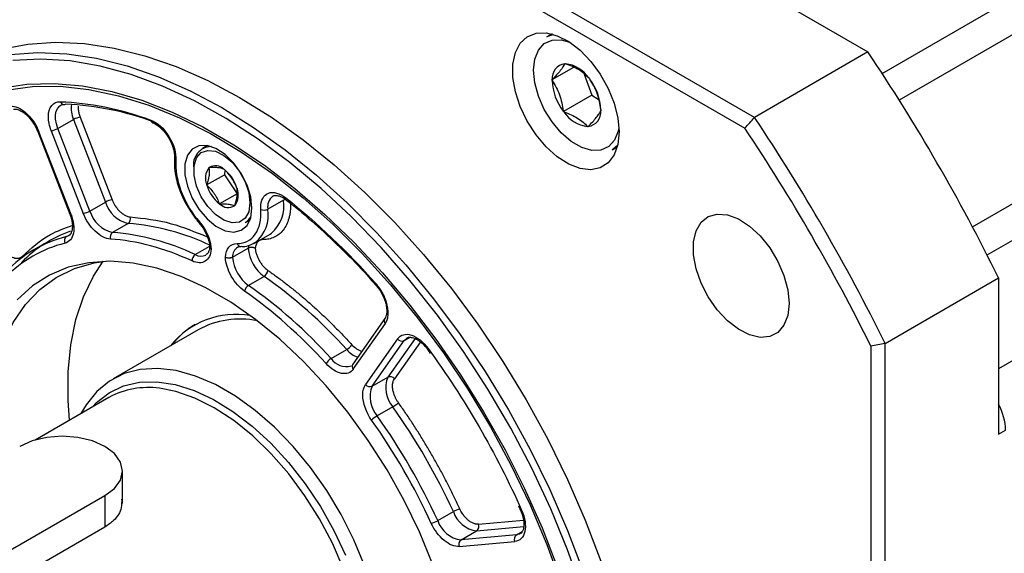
# Model space of a CAD drawing. Header units: millimetres. Extents: x 0 to 1397, y 0 to 1080.
# Tile 27 of 31: x 878 to 976, y 753 to 806. Entities that reach past the tile are written whole.
import ezdxf

# ---------------------------------------------------------------- set-up
doc = ezdxf.new("R2010")
doc.units = ezdxf.units.MM
doc.header["$LTSCALE"] = 5

msp = doc.modelspace()

# ---------------------------------------------------------------- linework, layer by layer
for p, q in [((963.491, 800.69), (1115.457, 888.418)), ((1116.455, 885.352), (965.191, 798.029)), ((972.493, 785.381), (1123.757, 872.704)), ((973.948, 782.578), (1125.914, 870.307)), ((1136.317, 864.301), (975.096, 771.231)), ((950.764, 796.303), (849.522, 854.749)), ((849.062, 853.382), (949.81, 795.221)), ((948.58, 810.627), (962.078, 802.835)), ((930.584, 804.619), (930.08, 804.328)), ((962.078, 802.835), (950.764, 796.303)), ((932.734, 801.278), (930.575, 800.032)), ((931.847, 801.651), (931.872, 801.683)), ((931.872, 801.683), (931.919, 801.654)), ((930.575, 800.032), (930.6, 800.063)), ((930.597, 799.971), (930.575, 800.032)), ((933.792, 800.6), (934.555, 798.503)), ((934.273, 800.202), (934.32, 800.173)), ((934.32, 800.173), (934.342, 800.113)), ((934.555, 798.503), (931.727, 796.87)), ((934.555, 798.503), (935.195, 798.109)), ((881.573, 797.478), (881.601, 797.495)), ((935.472, 797.012), (935.447, 796.98)), ((935.45, 797.072), (935.472, 797.012)), ((881.32, 795.193), (882.876, 796.091)), ((882.876, 796.091), (886.071, 787.856)), ((883.536, 796.323), (886.731, 788.088)), ((931.727, 796.87), (931.705, 796.931)), ((931.774, 796.841), (931.727, 796.87)), ((879.02, 795.508), (879.309, 794.873)), ((884.516, 786.958), (881.32, 795.193)), ((934.175, 795.36), (934.128, 795.389)), ((934.2, 795.392), (934.175, 795.36)), ((879.322, 794.88), (879.323, 794.875)), ((879.323, 794.875), (882.518, 786.64)), ((882.631, 786.617), (879.436, 794.852)), ((880.661, 794.962), (883.856, 786.727)), ((896.251, 793.483), (895.744, 793.191)), ((936.58, 793.069), (937.084, 793.36)), ((892.952, 792.228), (892.936, 791.583)), ((892.938, 792.227), (892.939, 792.238)), ((896.379, 791.272), (896.383, 791.299)), ((896.383, 791.299), (896.406, 791.297)), ((897.874, 791.132), (897.897, 791.129)), ((897.897, 791.129), (897.918, 791.099)), ((896.153, 789.565), (897.921, 790.585)), ((897.98, 791.029), (897.921, 790.585)), ((897.921, 790.585), (899.207, 788.68)), ((896.153, 789.565), (896.157, 789.592)), ((896.174, 789.535), (896.153, 789.565)), ((899.163, 789.254), (899.183, 789.224)), ((899.183, 789.224), (899.179, 789.197)), ((899.207, 788.68), (897.439, 787.66)), ((903.943, 788.18), (904.092, 788.062)), ((884.516, 786.958), (886.071, 787.856)), ((897.439, 787.66), (897.419, 787.69)), ((897.463, 787.657), (897.439, 787.66)), ((898.954, 787.49), (898.93, 787.492)), ((898.957, 787.517), (898.954, 787.49)), ((903.807, 788.042), (902.252, 787.144)), ((888.328, 785.713), (886.773, 784.815)), ((899.993, 785.829), (900.5, 786.122)), ((882.18, 784.404), (882.505, 784.591)), ((882.408, 784.498), (882.18, 784.404)), ((900.918, 783.765), (902.474, 784.663)), ((902.474, 784.663), (902.611, 784.75)), ((880.475, 783.984), (878.92, 783.086)), ((895.017, 782.606), (896.419, 783.416)), ((899.555, 783.417), (899.545, 783.417)), ((900.918, 783.765), (901.021, 783.829)), ((877.807, 782.362), (877.767, 782.425)), ((898.733, 782.344), (900.289, 783.242)), ((901.875, 780.443), (900.32, 779.545)), ((912.75, 779.859), (913.01, 779.564)), ((913.024, 779.576), (913.02, 779.58)), ((963.783, 773.755), (975.096, 780.286)), ((975.096, 780.286), (975.096, 764.699)), ((913.913, 776.225), (910.718, 771.679)), ((910.774, 771.187), (913.969, 775.733)), ((895.308, 775.111), (886.823, 770.212)), ((915.193, 774.21), (911.998, 769.664)), ((912.658, 769.487), (915.853, 774.033)), ((916.926, 774.245), (914.214, 770.385)), ((917.471, 773.904), (914.873, 770.208)), ((915.853, 774.033), (916.417, 774.358)), ((962.368, 773.469), (962.368, 657.13)), ((963.783, 656.844), (963.783, 773.755)), ((908.564, 772.235), (910.119, 773.133)), ((912.658, 769.487), (914.214, 770.385)), ((886.415, 768.361), (879.061, 764.115)), ((914.712, 767.42), (913.156, 766.522)), ((975.096, 764.699), (975.803, 765.107)), ((887.758, 757.792), (887.758, 761.021)), ((847.817, 736.529), (886.001, 758.572)), ((886.001, 758.572), (886.001, 755.408)), ((919.191, 756.069), (920.747, 756.967)), ((927.227, 757.544), (927.496, 756.954)), ((923.242, 755.713), (927.74, 756.115)), ((886.001, 755.408), (848.524, 733.773)), ((921.51, 754.155), (923.066, 755.053)), ((923.066, 755.053), (927.765, 755.473)), ((927.044, 754.65), (927.607, 754.975)), ((921.333, 753.495), (926.867, 753.99)), ((927.044, 754.65), (921.51, 754.155))]:
    msp.add_line(p, q)
at = {"flags": 128}
for points in [[(937.266, 794.848), (937.142, 793.603), (936.776, 792.559), (936.185, 791.766), (935.396, 791.26), (934.447, 791.065), (933.382, 791.189), (932.25, 791.628), (931.105, 792.361), (930, 793.353), (928.987, 794.559), (928.113, 795.92), (927.419, 797.375), (926.937, 798.855), (926.691, 800.291), (926.691, 801.615), (926.937, 802.766), (927.419, 803.69), (928.113, 804.343), (928.987, 804.696), (930, 804.732), (931.105, 804.448), (932.25, 803.859), (933.382, 802.991), (934.447, 801.886), (935.396, 800.595), (936.185, 799.178), (936.776, 797.702), (937.142, 796.236), (937.266, 794.848)], [(937.254, 795.261), (937.189, 794.932), (936.822, 794.027), (936.234, 793.383), (935.46, 793.038), (934.545, 793.012), (933.541, 793.306), (932.506, 793.903), (931.502, 794.768), (930.587, 795.852), (929.813, 797.09), (929.225, 798.412), (928.858, 799.741), (928.734, 800.998), (928.858, 802.112), (929.225, 803.016), (929.813, 803.66), (930.587, 804.005), (931.502, 804.032), (932.316, 803.816)], [(930.08, 804.328), (930.376, 804.47), (930.732, 804.577)], [(875.683, 803.095), (878.321, 803.607), (881.09, 803.8), (883.971, 803.67), (886.948, 803.22), (890.002, 802.451), (893.114, 801.37), (896.265, 799.981), (899.436, 798.295), (902.607, 796.32), (905.758, 794.071), (908.87, 791.559), (911.924, 788.802), (914.901, 785.815), (917.782, 782.617), (920.551, 779.229), (923.189, 775.67), (925.681, 771.963), (928.011, 768.131), (930.165, 764.197), (932.129, 760.185), (933.892, 756.121), (935.443, 752.029)], [(876.553, 802.587), (879.322, 802.779), (882.204, 802.65), (885.18, 802.199), (888.234, 801.431), (891.346, 800.349), (894.498, 798.961), (897.668, 797.274), (900.839, 795.3), (903.99, 793.05), (907.102, 790.539), (910.156, 787.781), (913.133, 784.794), (916.014, 781.597), (918.783, 778.208), (921.421, 774.649), (923.913, 770.943), (926.243, 767.11), (928.397, 763.176), (930.361, 759.165), (932.124, 755.1), (933.675, 751.008)], [(933.6, 749.053), (932.138, 753.164), (930.454, 757.259), (928.562, 761.309), (926.472, 765.291), (924.197, 769.179), (921.753, 772.948), (919.154, 776.575), (916.417, 780.036), (913.559, 783.31), (910.599, 786.376), (907.554, 789.214), (904.445, 791.807), (901.291, 794.138), (898.111, 796.193), (894.927, 797.958), (891.757, 799.423), (888.623, 800.577), (885.544, 801.415), (882.539, 801.93), (879.627, 802.119), (876.828, 801.981)], [(875.624, 799.215), (878.223, 799.612), (880.946, 799.69), (883.774, 799.449), (886.691, 798.89), (889.677, 798.016), (892.712, 796.833), (895.777, 795.35), (898.852, 793.575), (901.917, 791.519), (904.952, 789.198), (907.938, 786.624), (910.855, 783.816), (913.684, 780.791), (916.407, 777.569), (919.005, 774.171), (921.464, 770.619), (923.765, 766.935), (925.896, 763.144), (927.84, 759.271), (929.587, 755.34), (931.125, 751.378)], [(876.138, 799.026), (878.778, 799.374), (881.541, 799.397), (884.408, 799.093), (887.362, 798.465), (890.382, 797.518), (893.448, 796.257), (896.54, 794.691), (899.637, 792.83), (902.719, 790.687), (905.764, 788.276), (908.753, 785.613), (911.667, 782.715), (914.484, 779.602), (917.188, 776.296), (919.759, 772.816), (922.181, 769.188), (924.437, 765.435), (926.513, 761.581), (928.394, 757.654), (930.069, 753.678), (931.526, 749.68)], [(881.32, 795.193), (881.172, 795.663), (881.094, 796.119), (881.092, 796.542), (881.164, 796.913), (881.308, 797.216), (881.517, 797.44), (881.573, 797.478)], [(879.323, 794.875), (879.325, 794.871), (879.346, 794.857), (879.383, 794.851), (879.436, 794.852)], [(900.673, 787.251), (900.549, 788.37), (900.184, 789.549), (899.607, 790.702), (898.86, 791.742), (897.998, 792.593), (897.085, 793.192), (896.19, 793.494), (895.378, 793.477), (894.709, 793.142), (894.234, 792.514), (893.987, 791.639), (893.987, 790.583), (894.234, 789.424), (894.709, 788.247), (895.378, 787.14), (896.19, 786.185), (897.085, 785.453), (897.998, 784.998), (898.86, 784.855), (899.607, 785.032), (900.184, 785.518), (900.549, 786.277), (900.673, 787.251)], [(937.121, 793.509), (936.673, 793.126), (936.58, 793.069)], [(900.473, 787.775), (900.348, 786.893), (899.986, 786.232), (899.417, 785.853), (898.693, 785.788), (897.878, 786.044), (897.044, 786.597), (896.266, 787.399), (895.612, 788.378), (895.141, 789.448), (894.895, 790.513), (894.895, 791.478), (895.141, 792.259), (895.612, 792.785), (896.266, 793.009), (897.044, 792.913), (897.878, 792.503), (898.693, 791.818), (899.417, 790.917), (899.986, 789.881), (900.348, 788.802), (900.473, 787.775)], [(882.518, 786.64), (882.52, 786.636), (882.541, 786.622), (882.578, 786.616), (882.631, 786.617)], [(954.209, 777.748), (954.08, 776.551), (953.701, 775.567), (953.092, 774.85), (952.286, 774.437), (951.326, 774.351), (950.265, 774.597), (949.158, 775.161), (948.067, 776.013), (947.049, 777.108), (946.161, 778.385), (945.448, 779.776), (944.951, 781.207), (944.695, 782.6), (944.695, 783.88), (944.951, 784.977), (945.448, 785.834), (946.161, 786.403), (947.049, 786.654), (948.067, 786.573), (949.158, 786.166), (950.265, 785.453), (951.326, 784.473), (952.286, 783.279), (953.092, 781.935), (953.701, 780.514), (954.08, 779.093), (954.209, 777.748)], [(895.405, 785.766), (895.401, 785.772), (895.396, 785.8), (895.405, 785.84), (895.429, 785.89)], [(900.335, 783.552), (900.32, 783.486), (900.289, 783.242)], [(901.718, 784.227), (901.74, 784.192), (901.777, 784.106)], [(874.483, 761.72), (874.366, 763.448), (874.366, 766.307), (874.62, 769.003), (875.126, 771.509), (875.879, 773.797), (876.87, 775.844), (878.09, 777.628), (879.524, 779.129), (881.158, 780.333), (882.974, 781.226), (884.954, 781.799), (886.325, 781.997)], [(918.673, 751.764), (917.364, 754.945), (915.849, 758.079), (914.144, 761.134), (912.267, 764.079), (910.236, 766.884), (908.072, 769.52), (905.798, 771.959), (903.437, 774.178), (901.014, 776.152), (898.552, 777.862), (896.077, 779.291), (893.616, 780.423), (891.192, 781.247), (888.831, 781.755), (886.557, 781.941), (884.393, 781.803), (882.362, 781.343), (880.485, 780.565), (878.78, 779.479), (877.265, 778.093)], [(882.496, 766.098), (882.356, 768.061), (882.356, 770.919), (882.61, 773.616), (883.117, 776.121), (883.869, 778.41), (884.861, 780.457), (885.848, 781.945)], [(913.02, 779.58), (913.014, 779.587), (913.008, 779.617), (913.016, 779.658), (913.039, 779.709)], [(915.853, 774.033), (916.067, 774.25), (916.131, 774.292)], [(911.902, 751.612), (910.836, 754.166), (909.568, 756.668), (908.118, 759.078), (906.509, 761.357), (904.766, 763.469), (902.916, 765.383), (900.99, 767.066), (899.016, 768.493), (897.027, 769.641), (895.054, 770.493), (893.127, 771.034), (891.278, 771.256), (889.535, 771.156), (887.925, 770.734), (886.475, 769.999), (885.208, 768.961), (884.142, 767.637), (883.625, 766.75)], [(884.756, 767.403), (885.188, 767.857), (886.445, 768.836), (887.88, 769.513), (889.47, 769.876), (891.189, 769.919), (893.009, 769.642), (894.9, 769.049), (896.83, 768.15), (898.768, 766.959), (900.682, 765.497), (902.541, 763.787), (904.314, 761.857), (905.972, 759.739), (907.488, 757.467), (908.837, 755.08), (909.997, 752.616)], [(911.15, 737.075), (911.258, 737.456), (911.637, 739.437), (911.764, 741.602), (911.637, 743.913), (911.258, 746.332), (910.634, 748.816), (909.774, 751.324), (908.695, 753.812), (907.415, 756.237), (905.954, 758.559), (904.339, 760.738), (902.597, 762.735), (900.758, 764.518), (898.853, 766.056), (896.915, 767.321), (894.976, 768.293), (893.071, 768.956), (891.455, 769.272)], [(886.001, 758.572), (886.954, 759.289), (887.554, 760.125), (887.758, 761.021), (887.554, 761.918), (886.954, 762.753), (886.001, 763.47), (884.758, 764.021), (883.311, 764.367), (881.758, 764.485), (880.205, 764.367), (878.758, 764.021), (877.516, 763.47)], [(927.447, 757.117), (927.449, 757.109), (927.467, 757.102), (927.501, 757.102), (927.551, 757.111)], [(927.434, 754.777), (927.339, 754.726), (927.044, 754.65)]]:
    msp.add_lwpolyline(points, dxfattribs=at)
for centre, radius, start, end in [((796.897, 692.435), 198.677, 26.24296, 33.75704), ((932.045, 800.212), 1.452, 97.82328, 185.89985), ((931.529, 798.386), 3.291, 33.47836, 83.18844), ((935.781, 800.137), 5.186, 181.83437, 218.193), ((930.266, 796.906), 5.186, 1.83437, 38.193), ((881.97, 797.957), 0.391, 193.75227, 264.02237), ((881.937, 797.878), 0.31, 268.62516, 300.71474), ((880.855, 768.739), 28.9, 69.45309, 87.54028), ((885.495, 797.222), 2.853, 172.64027, 203.3463), ((883.827, 794.437), 1.908, 98.77793, 119.89046), ((890.892, 796.054), 0.313, 183.57065, 246.94748), ((934.519, 798.657), 3.291, 213.47836, 263.18844), ((934.002, 796.831), 1.452, 277.82328, 5.89985), ((785.584, 685.904), 198.677, 26.24296, 33.75704), ((880.37, 796.847), 1.908, 278.77793, 299.89046), ((785.85, 686.058), 196.976, 26.34442, 33.65558), ((896.645, 791.576), 1.812, 90.95345, 190.51733), ((893.208, 792.238), 0.27, 182.3073, 242.61879), ((897.733, 790.239), 1.703, 142.63172, 202.31296), ((897.036, 790.288), 1.189, 45.21197, 121.96596), ((895.599, 788.192), 3.719, 16.6004, 51.42877), ((899.738, 790.597), 3.719, 196.6004, 231.42877), ((897.604, 788.55), 1.703, 322.63172, 22.31296), ((903.559, 787.382), 1.328, 127.70643, 190.30886), ((904.221, 788.2), 0.181, 161.17921, 228.22617), ((887.022, 786.202), 1.908, 98.77793, 119.89046), ((889.083, 788.767), 3.146, 196.83034, 256.13201), ((898.3, 788.501), 1.189, 225.21197, 301.96596), ((900.319, 787.446), 3.539, 310.36103, 9.70528), ((904.155, 787.412), 0.72, 100.58319, 118.86665), ((883.565, 788.613), 1.908, 278.77793, 299.89046), ((887.527, 787.869), 3.146, 196.83034, 256.13201), ((887.994, 786.181), 0.576, 305.55151, 19.42834), ((899.176, 787.193), 1.59, 300.94132, 333.57492), ((898.783, 786.545), 3.52, 309.47789, 9.79534), ((901.866, 787.872), 0.824, 247.11014, 297.91891), ((886.608, 762.799), 22.979, 64.30214, 85.70634), ((885.265, 772.094), 12.69, 104.069, 135.94175), ((886.812, 773.002), 12.678, 109.4272, 135.94534), ((882.483, 783.992), 0.511, 126.32536, 208.35789), ((887.108, 784.346), 0.576, 125.55151, 199.42834), ((885.052, 761.9), 22.979, 64.30214, 85.70634), ((899.909, 782.372), 1.175, 123.86495, 181.33873), ((899.585, 783.813), 0.398, 194.55454, 264.17876), ((895.406, 782.014), 0.709, 123.34886, 183.11046), ((895.584, 783.619), 1.161, 240.73046, 295.41316), ((902.653, 782.716), 3.937, 185.42557, 233.65627), ((904.209, 783.614), 3.937, 185.42557, 233.65627), ((901.429, 781.161), 0.845, 301.90417, 351.30518), ((873.576, 740.224), 49.177, 42.00458, 54.86826), ((900.767, 778.827), 0.845, 121.90417, 171.30518), ((872.02, 739.326), 49.177, 42.00458, 54.86826), ((899.091, 768.265), 8.387, 80.3166, 141.17764), ((899.029, 768.717), 7.998, 120.18312, 142.33287), ((899.493, 767.428), 8.749, 78.72006, 118.57595), ((914.271, 776.016), 0.414, 149.76781, 223.11857), ((909.403, 774.357), 1.418, 300.32092, 328.94234), ((915.632, 774.529), 0.543, 216.02569, 293.97204), ((912.138, 774.846), 2.647, 220.32532, 249.33169), ((909.279, 771.011), 1.418, 120.32092, 148.94234), ((910.048, 773.232), 1.788, 213.87356, 286.08838), ((911.076, 771.47), 0.414, 149.76781, 223.11857), ((912.437, 769.983), 0.543, 216.02569, 293.97204), ((916.857, 769.305), 2.855, 157.76713, 221.31407), ((914.434, 769.889), 0.543, 36.02569, 113.97204), ((890.322, 761.147), 8.204, 82.06173, 118.43396), ((915.301, 768.407), 2.855, 157.76713, 221.31407), ((913.198, 770.042), 3.028, 300.00507, 313.239), ((970.109, 764.921), 5.698, 1.87111, 28.91252), ((862.012, 730.025), 64.619, 24.6413, 35.3587), ((914.671, 763.9), 3.028, 120.00507, 133.239), ((860.456, 729.127), 64.619, 24.6413, 35.3587), ((922.262, 754.342), 3.031, 106.76876, 119.98963), ((923.451, 757.882), 2.855, 198.68337, 262.23805), ((917.676, 758.694), 3.031, 286.76876, 299.98963), ((921.896, 756.984), 2.855, 198.68337, 262.23805), ((922.746, 755.492), 0.543, 306.02322, 23.97617), ((921.829, 753.716), 0.543, 126.02322, 203.97617), ((927.363, 754.211), 0.543, 126.02322, 203.97617)]:
    msp.add_arc(centre, radius, start, end)
for points, knots in [([(931.847, 801.651), (931.751, 801.454), (931.613, 801.23), (931.296, 800.826), (931.173, 800.682), (930.904, 800.381), (930.756, 800.224), (930.6, 800.063)], [0, 0, 0, 0, 0.5, 0.5, 0.75, 0.75, 1, 1, 1, 1]), ([(934.273, 800.202), (933.996, 800.502), (933.673, 800.782), (932.871, 801.277), (932.412, 801.479), (931.919, 801.654)], [0, 0, 0, 0, 0.5, 0.5, 1, 1, 1, 1]), ([(930.597, 799.971), (930.886, 799.537), (931.138, 799.072), (931.42, 798.299), (931.498, 798.03), (931.621, 797.487), (931.668, 797.211), (931.705, 796.931)], [0, 0, 0, 0, 0.5, 0.5, 0.75, 0.75, 1, 1, 1, 1]), ([(935.45, 797.072), (935.377, 797.631), (935.261, 798.174), (934.98, 798.948), (934.869, 799.197), (934.623, 799.67), (934.487, 799.895), (934.342, 800.113)], [0, 0, 0, 0, 0.5, 0.5, 0.75, 0.75, 1, 1, 1, 1]), ([(876.775, 797.421), (877.251, 797.377), (877.785, 797.093), (878.765, 796.147), (879.178, 795.518), (879.436, 794.852)], [0, 0, 0, 0, 0.5, 0.5, 1, 1, 1, 1]), ([(876.898, 797.104), (876.938, 797.116), (877.067, 797.153), (877.415, 797.068), (877.833, 796.844), (878.205, 796.548), (878.615, 796.131), (878.864, 795.748), (879.02, 795.508)], [0, 0, 0, 0, 0.0957235, 0.3082781, 0.4841658, 0.6238899, 0.7644644, 1, 1, 1, 1]), ([(880.377, 796.35), (880.377, 796.814), (880.491, 797.203), (880.921, 797.739), (881.227, 797.875), (881.591, 797.864)], [0, 0, 0, 0, 0.5, 0.5, 1, 1, 1, 1]), ([(881.588, 797.476), (881.6, 797.487), (881.684, 797.56), (881.78, 797.602), (881.928, 797.568), (881.929, 797.568)], [0, 0, 0, 0, 0.148365, 0.994688, 1, 1, 1, 1]), ([(883.358, 797.431), (883.356, 797.421), (883.334, 797.313), (883.35, 797.065), (883.403, 796.701), (883.492, 796.449), (883.536, 796.323)], [0, 0, 0, 0, 0.0312414, 0.3542958, 0.6770434, 1, 1, 1, 1]), ([(890.58, 796.034), (891.227, 795.8), (891.894, 795.199), (892.874, 793.619), (893.133, 792.728), (893.084, 791.998)], [0, 0, 0, 0, 0.5, 0.5, 1, 1, 1, 1]), ([(931.774, 796.841), (932.266, 796.666), (932.725, 796.465), (933.324, 796.096), (933.508, 795.963), (933.84, 795.685), (933.99, 795.539), (934.128, 795.389)], [0, 0, 0, 0, 0.5, 0.5, 0.75, 0.75, 1, 1, 1, 1]), ([(934.2, 795.392), (934.512, 795.714), (934.786, 796.016), (935.104, 796.42), (935.193, 796.546), (935.34, 796.776), (935.399, 796.881), (935.447, 796.98)], [0, 0, 0, 0, 0.5, 0.5, 0.75, 0.75, 1, 1, 1, 1]), ([(890.768, 795.759), (890.785, 795.755), (890.917, 795.728), (891.207, 795.551), (891.573, 795.264), (891.985, 794.845), (892.234, 794.462), (892.389, 794.222)], [0, 0, 0, 0, 0.035714, 0.280908, 0.475689, 0.671655, 1, 1, 1, 1]), ([(892.389, 794.222), (892.525, 793.954), (892.716, 793.58), (892.871, 793.036), (892.947, 792.623), (892.939, 792.361), (892.935, 792.239)], [0, 0, 0, 0, 0.387533, 0.540581, 0.785392, 1, 1, 1, 1]), ([(892.936, 791.583), (892.935, 791.559), (892.925, 791.193), (893.044, 790.508), (893.266, 789.604), (893.561, 788.768), (893.883, 788.045), (894.139, 787.585), (894.235, 787.413)], [0, 0, 0, 0, 0.018939, 0.285291, 0.486332, 0.660368, 0.872475, 1, 1, 1, 1]), ([(893.072, 791.64), (893.072, 790.727), (893.293, 789.705), (894.126, 787.674), (894.721, 786.704), (895.429, 785.89)], [0, 0, 0, 0, 0.5, 0.5, 1, 1, 1, 1]), ([(896.379, 791.272), (896.416, 791.04), (896.425, 790.788), (896.369, 790.36), (896.338, 790.211), (896.26, 789.906), (896.212, 789.751), (896.157, 789.592)], [0, 0, 0, 0, 0.5, 0.5, 0.75, 0.75, 1, 1, 1, 1]), ([(897.874, 791.132), (897.707, 791.201), (897.509, 791.255), (897.136, 791.297), (897, 791.304), (896.714, 791.308), (896.563, 791.304), (896.406, 791.297)], [0, 0, 0, 0, 0.5, 0.5, 0.75, 0.75, 1, 1, 1, 1]), ([(899.163, 789.254), (899.032, 789.598), (898.872, 789.93), (898.555, 790.4), (898.438, 790.55), (898.189, 790.834), (898.056, 790.969), (897.918, 791.099)], [0, 0, 0, 0, 0.5, 0.5, 0.75, 0.75, 1, 1, 1, 1]), ([(896.174, 789.535), (896.45, 789.275), (896.702, 788.996), (897.019, 788.527), (897.114, 788.363), (897.281, 788.031), (897.353, 787.862), (897.419, 787.69)], [0, 0, 0, 0, 0.5, 0.5, 0.75, 0.75, 1, 1, 1, 1]), ([(898.957, 787.517), (899.067, 787.834), (899.15, 788.139), (899.225, 788.712), (899.216, 788.964), (899.179, 789.197)], [0, 0, 0, 0, 0.5, 0.5, 1, 1, 1, 1]), ([(901.54, 787.299), (901.54, 788.028), (901.82, 788.556), (902.79, 788.927), (903.43, 788.75), (904.049, 788.259)], [0, 0, 0, 0, 0.5, 0.5, 1, 1, 1, 1]), ([(902.756, 788.429), (902.767, 788.439), (902.848, 788.512), (903.059, 788.54), (903.473, 788.452), (903.789, 788.303), (903.937, 788.185), (903.943, 788.18)], [0, 0, 0, 0, 0.050759, 0.392204, 0.718742, 0.988951, 1, 1, 1, 1]), ([(886.731, 788.088), (886.748, 788.044), (886.783, 787.958), (886.842, 787.831), (886.907, 787.705), (886.977, 787.581), (887.094, 787.394), (887.271, 787.152), (887.519, 786.886), (887.783, 786.666), (888.019, 786.522), (888.219, 786.437), (888.382, 786.389), (888.485, 786.378), (888.537, 786.373)], [0, 0, 0, 0, 0.048504, 0.096655, 0.144697, 0.192877, 0.241439, 0.370651, 0.500043, 0.629255, 0.758647, 0.839248, 0.919318, 1, 1, 1, 1]), ([(894.235, 787.413), (894.494, 787.006), (894.858, 786.435), (895.274, 785.905), (895.404, 785.769), (895.406, 785.766)], [0, 0, 0, 0, 0.709999, 0.995318, 1, 1, 1, 1]), ([(897.463, 787.657), (897.775, 787.672), (898.064, 787.671), (898.438, 787.63), (898.552, 787.609), (898.755, 787.558), (898.846, 787.527), (898.93, 787.492)], [0, 0, 0, 0, 0.5, 0.5, 0.75, 0.75, 1, 1, 1, 1]), ([(904.527, 787.639), (904.526, 787.565), (904.525, 787.418), (904.513, 787.202), (904.495, 786.992), (904.469, 786.788), (904.435, 786.589), (904.394, 786.395), (904.304, 786.043), (904.125, 785.566), (903.798, 785.038), (903.387, 784.617), (902.983, 784.368), (902.633, 784.23), (902.361, 784.158), (902.076, 784.114), (901.877, 784.109), (901.777, 784.106)], [0, 0, 0, 0, 0.035152, 0.070174, 0.105119, 0.140041, 0.174992, 0.210025, 0.245194, 0.372571, 0.500016, 0.627392, 0.754837, 0.816257, 0.877401, 0.938553, 1, 1, 1, 1]), ([(904.09, 788.053), (904.288, 787.902), (905.351, 787.092), (907.242, 785.435), (909.732, 783.083), (911.569, 781.211), (912.548, 780.09), (912.75, 779.859)], [0, 0, 0, 0, 0.066202, 0.35445, 0.641347, 0.92598, 1, 1, 1, 1]), ([(882.631, 786.617), (882.894, 785.939), (882.978, 785.271), (882.757, 784.211), (882.46, 783.858), (882.033, 783.749)], [0, 0, 0, 0, 0.5, 0.5, 1, 1, 1, 1]), ([(882.527, 786.588), (882.546, 786.548), (882.615, 786.403), (882.692, 786.086), (882.773, 785.661), (882.772, 785.226), (882.698, 784.87), (882.567, 784.616), (882.457, 784.541), (882.401, 784.503)], [0, 0, 0, 0, 0.039154, 0.143747, 0.311051, 0.475361, 0.644849, 0.822164, 1, 1, 1, 1]), ([(886.565, 784.154), (886.085, 784.182), (885.542, 784.46), (884.541, 785.411), (884.119, 786.049), (883.856, 786.727)], [0, 0, 0, 0, 0.5, 0.5, 1, 1, 1, 1]), ([(888.537, 786.373), (889.882, 786.228), (892.361, 785.96), (895.006, 784.877), (896.216, 784.382)], [0, 0, 0, 0, 0.5429163, 1, 1, 1, 1]), ([(899.2, 783.713), (899.956, 783.71), (900.583, 784.032), (901.419, 785.243), (901.608, 786.105), (901.545, 787.113)], [0, 0, 0, 0, 0.5, 0.5, 1, 1, 1, 1]), ([(877.767, 782.425), (878.654, 783.243), (880.127, 784.6), (882.01, 785.246), (882.759, 785.502)], [0, 0, 0, 0, 0.602413, 1, 1, 1, 1]), ([(895.405, 785.765), (895.41, 785.76), (895.6, 785.565), (895.755, 785.309), (895.907, 785.06)], [0, 0, 0, 0, 0.026572, 1, 1, 1, 1]), ([(895.907, 785.06), (896.044, 784.792), (896.234, 784.418), (896.387, 783.876), (896.452, 783.566), (896.451, 783.395), (896.451, 783.365)], [0, 0, 0, 0, 0.463586, 0.64667, 0.939524, 1, 1, 1, 1]), ([(896.453, 783.384), (896.453, 783.365), (896.456, 783.199), (896.385, 782.957), (896.258, 782.693), (896.143, 782.616), (896.084, 782.577)], [0, 0, 0, 0, 0.039801, 0.343704, 0.661641, 1, 1, 1, 1]), ([(896.458, 783.366), (896.465, 783.329), (896.478, 783.254), (896.562, 783.195), (896.604, 783.165)], [0, 0, 0, 0, 0.492185, 1, 1, 1, 1]), ([(899.252, 783.341), (899.258, 783.346), (899.331, 783.411), (899.448, 783.413), (899.555, 783.414)], [0, 0, 0, 0, 0.081307, 1, 1, 1, 1]), ([(899.548, 783.436), (899.618, 783.43), (899.96, 783.403), (900.481, 783.521), (900.859, 783.76), (901.023, 783.864)], [0, 0, 0, 0, 0.128462, 0.623535, 1, 1, 1, 1]), ([(900.997, 783.241), (900.98, 783.251), (900.944, 783.27), (900.882, 783.292), (900.816, 783.31), (900.747, 783.321), (900.675, 783.327), (900.604, 783.327), (900.533, 783.321), (900.465, 783.309), (900.401, 783.292), (900.341, 783.27), (900.306, 783.251), (900.289, 783.242)], [0, 0, 0, 0, 0.092583, 0.1848294, 0.2767371, 0.368305, 0.4595332, 0.5504238, 0.6409805, 0.7312087, 0.8211156, 0.9107095, 1, 1, 1, 1]), ([(901.777, 784.106), (901.751, 784.106), (901.699, 784.105), (901.623, 784.094), (901.551, 784.077), (901.458, 784.043), (901.349, 783.983), (901.236, 783.881), (901.142, 783.753), (901.071, 783.602), (901.02, 783.432), (901.005, 783.305), (900.997, 783.241)], [0, 0, 0, 0, 0.061566, 0.122921, 0.184308, 0.245967, 0.372888, 0.500059, 0.62698, 0.754152, 0.877014, 1, 1, 1, 1]), ([(877.767, 782.425), (877.747, 782.406), (877.707, 782.367), (877.64, 782.32), (877.568, 782.281), (877.491, 782.251), (877.364, 782.218), (877.176, 782.208), (876.919, 782.263), (876.65, 782.381), (876.414, 782.538), (876.218, 782.704), (876.06, 782.859), (875.962, 782.977), (875.912, 783.036)], [0, 0, 0, 0, 0.048504, 0.096655, 0.144697, 0.192877, 0.241439, 0.370651, 0.500043, 0.629255, 0.758647, 0.839248, 0.919318, 1, 1, 1, 1]), ([(896.604, 783.165), (896.573, 782.602), (896.365, 782.173), (895.667, 781.737), (895.2, 781.744), (894.698, 781.976)], [0, 0, 0, 0, 0.5, 0.5, 1, 1, 1, 1]), ([(899.931, 778.955), (899.43, 779.303), (898.963, 779.834), (898.264, 781.077), (898.056, 781.746), (898.026, 782.345)], [0, 0, 0, 0, 0.5, 0.5, 1, 1, 1, 1]), ([(898.733, 782.344), (898.716, 782.335), (898.68, 782.316), (898.616, 782.293), (898.544, 782.274), (898.464, 782.262), (898.365, 782.257), (898.249, 782.266), (898.125, 782.295), (898.059, 782.328), (898.026, 782.345)], [0, 0, 0, 0, 0.090676, 0.18603, 0.28607, 0.390806, 0.500245, 0.666769, 0.83335, 1, 1, 1, 1]), ([(900.997, 783.241), (901.001, 783.203), (901.008, 783.127), (901.026, 783.009), (901.05, 782.89), (901.08, 782.769), (901.136, 782.58), (901.234, 782.321), (901.396, 782.004), (901.588, 781.704), (901.78, 781.466), (901.956, 781.284), (902.108, 781.147), (902.212, 781.071), (902.264, 781.033)], [0, 0, 0, 0, 0.048687, 0.097062, 0.145341, 0.193745, 0.242492, 0.371171, 0.500039, 0.628718, 0.757586, 0.838519, 0.918985, 1, 1, 1, 1]), ([(902.264, 781.033), (902.409, 780.932), (902.697, 780.731), (903.128, 780.419), (903.558, 780.101), (903.987, 779.775), (904.414, 779.442), (904.84, 779.102), (905.265, 778.754), (905.689, 778.4), (906.111, 778.038), (906.672, 777.546), (907.369, 776.914), (908.196, 776.131), (909.013, 775.322), (909.822, 774.489), (910.353, 773.913), (910.618, 773.626)], [0, 0, 0, 0, 0.050075, 0.100099, 0.150085, 0.200045, 0.249993, 0.299942, 0.349905, 0.399895, 0.449925, 0.500008, 0.600104, 0.700047, 0.79994, 0.89989, 1, 1, 1, 1]), ([(913.017, 779.577), (913.033, 779.561), (913.235, 779.356), (913.4, 779.087), (913.552, 778.839)], [0, 0, 0, 0, 0.079852, 1, 1, 1, 1]), ([(913.676, 778.795), (913.592, 778.944), (913.405, 779.273), (913.168, 779.555), (913.039, 779.709)], [0, 0, 0, 0, 0.45171, 1, 1, 1, 1]), ([(913.552, 778.839), (913.688, 778.571), (913.878, 778.198), (914.035, 777.652), (914.109, 777.226), (914.11, 776.794), (914.04, 776.44), (913.953, 776.299), (913.911, 776.23)], [0, 0, 0, 0, 0.256769, 0.358175, 0.52038, 0.679682, 0.844005, 1, 1, 1, 1]), ([(913.969, 775.733), (914.034, 775.846), (914.166, 776.073), (914.254, 776.522), (914.259, 777.027), (914.171, 777.577), (913.994, 778.142), (913.822, 778.558), (913.695, 778.764), (913.676, 778.795)], [0, 0, 0, 0, 0.161888, 0.323846, 0.485701, 0.647694, 0.809549, 0.971541, 1, 1, 1, 1]), ([(915.193, 774.21), (915.49, 774.631), (915.987, 774.767), (917.144, 774.399), (917.75, 773.913), (918.238, 773.242)], [0, 0, 0, 0, 0.5, 0.5, 1, 1, 1, 1]), ([(910.618, 773.626), (910.779, 773.469), (911.11, 773.146), (911.453, 773.034), (911.629, 772.976)], [0, 0, 0, 0, 0.48445, 1, 1, 1, 1]), ([(916.134, 774.286), (916.142, 774.293), (916.22, 774.363), (916.429, 774.386), (916.842, 774.31), (917.265, 774.08), (917.636, 773.785), (918.047, 773.368), (918.295, 772.985), (918.451, 772.745)], [0, 0, 0, 0, 0.021285, 0.214379, 0.399043, 0.551851, 0.673241, 0.79537, 1, 1, 1, 1]), ([(910.774, 771.187), (910.511, 770.813), (910.088, 770.663), (909.087, 770.868), (908.544, 771.216), (908.065, 771.743)], [0, 0, 0, 0, 0.5, 0.5, 1, 1, 1, 1]), ([(914.684, 769.501), (914.684, 769.536), (914.686, 769.607), (914.695, 769.708), (914.71, 769.805), (914.738, 769.927), (914.787, 770.069), (914.844, 770.162), (914.873, 770.208)], [0, 0, 0, 0, 0.125205, 0.249936, 0.374733, 0.500132, 0.749936, 1, 1, 1, 1]), ([(915.272, 767.836), (915.246, 767.873), (915.195, 767.947), (915.123, 768.062), (915.056, 768.179), (914.994, 768.298), (914.937, 768.419), (914.885, 768.542), (914.827, 768.698), (914.768, 768.886), (914.72, 769.1), (914.689, 769.307), (914.686, 769.436), (914.684, 769.501)], [0, 0, 0, 0, 0.072245, 0.143674, 0.214613, 0.285396, 0.356358, 0.427833, 0.500146, 0.626747, 0.75362, 0.876742, 1, 1, 1, 1]), ([(921.387, 757.244), (921.302, 757.429), (921.132, 757.798), (920.869, 758.349), (920.602, 758.899), (920.329, 759.446), (920.05, 759.991), (919.767, 760.534), (919.477, 761.074), (919.183, 761.613), (918.883, 762.149), (918.477, 762.861), (917.956, 763.744), (917.313, 764.789), (916.652, 765.82), (915.973, 766.838), (915.506, 767.503), (915.272, 767.836)], [0, 0, 0, 0, 0.0500753, 0.1000992, 0.1500847, 0.2000449, 0.2499929, 0.2999418, 0.3499047, 0.3998946, 0.4499248, 0.5000081, 0.6001041, 0.7000465, 0.7999402, 0.8998898, 1, 1, 1, 1]), ([(887.679, 758.22), (887.685, 757.934), (887.701, 757.174), (887.066, 756.152), (886.31, 755.624), (886.001, 755.408)], [0, 0, 0, 0, 0.2627562, 0.6981827, 1, 1, 1, 1]), ([(923.242, 755.713), (923.213, 755.711), (923.154, 755.708), (923.062, 755.714), (922.968, 755.729), (922.872, 755.753), (922.718, 755.805), (922.505, 755.91), (922.236, 756.102), (921.979, 756.344), (921.771, 756.595), (921.611, 756.828), (921.49, 757.032), (921.422, 757.173), (921.387, 757.244)], [0, 0, 0, 0, 0.0485038, 0.0966545, 0.1446967, 0.1928768, 0.2414392, 0.3706512, 0.5000434, 0.6292553, 0.7586474, 0.8392478, 0.9193182, 1, 1, 1, 1]), ([(927.551, 757.111), (927.888, 756.353), (928.006, 755.585), (927.746, 754.399), (927.38, 754.036), (926.867, 753.99)], [0, 0, 0, 0, 0.5, 0.5, 1, 1, 1, 1]), ([(927.496, 756.954), (927.531, 756.882), (927.617, 756.705), (927.706, 756.357), (927.785, 755.932), (927.785, 755.497), (927.71, 755.141), (927.582, 754.89), (927.474, 754.816), (927.421, 754.78)], [0, 0, 0, 0, 0.068914, 0.1711281, 0.3346261, 0.4951979, 0.6608307, 0.8341118, 1, 1, 1, 1]), ([(921.333, 753.495), (920.878, 753.454), (920.341, 753.667), (919.313, 754.516), (918.858, 755.122), (918.551, 755.792)], [0, 0, 0, 0, 0.5, 0.5, 1, 1, 1, 1])]:
    msp.add_open_spline(points, degree=3, knots=knots)
for points in [[(881.591, 797.864), (884.449, 797.775), (887.471, 797.16), (890.58, 796.034)], [(880.661, 794.962), (880.475, 795.441), (880.377, 795.92), (880.377, 796.35)], [(949.81, 795.221), (950.128, 795.582), (950.446, 795.942), (950.764, 796.303)], [(893.084, 791.998), (893.076, 791.881), (893.072, 791.762), (893.072, 791.64)], [(904.049, 788.259), (907.158, 785.795), (910.18, 782.921), (913.039, 779.709)], [(901.545, 787.113), (901.542, 787.176), (901.54, 787.238), (901.54, 787.299)], [(895.429, 785.89), (895.593, 785.702), (895.745, 785.496), (895.882, 785.278)], [(895.882, 785.278), (896.31, 784.6), (896.569, 783.839), (896.604, 783.165)], [(882.033, 783.749), (879.74, 783.167), (877.729, 782.006), (876.079, 780.311)], [(894.698, 781.976), (891.887, 783.272), (889.14, 784.008), (886.565, 784.154)], [(898.026, 782.345), (898.071, 783.194), (898.52, 783.716), (899.2, 783.713)], [(908.065, 771.743), (905.489, 774.57), (902.742, 777.006), (899.931, 778.955)], [(963.783, 773.755), (963.311, 773.66), (962.84, 773.564), (962.368, 773.469)], [(918.238, 773.242), (921.877, 768.232), (925.032, 762.768), (927.551, 757.111)], [(911.714, 768.603), (911.714, 769.033), (911.812, 769.399), (911.998, 769.664)], [(912.596, 766.105), (912.042, 766.885), (911.714, 767.815), (911.714, 768.603)], [(918.551, 755.792), (916.9, 759.393), (914.89, 762.876), (912.596, 766.105)]]:
    msp.add_open_spline(points, degree=3)

doc.saveas('drawing.dxf')
